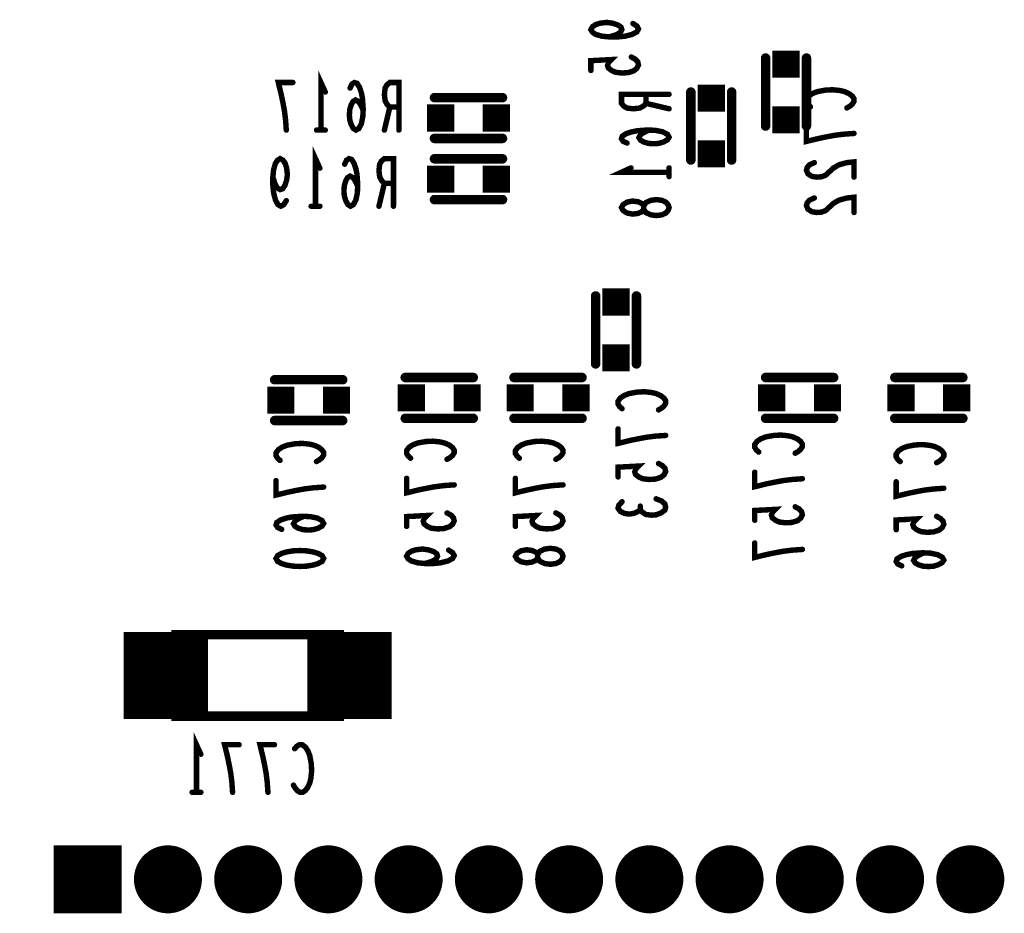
# Model space of a CAD drawing. Extents: x 0 to 8.86, y -3.29 to 6.3.
# Tile 95 of 129: x 7.33 to 8.05, y 3.07 to 3.73. Entities that reach past the tile are written whole.
import ezdxf

# ---------------------------------------------------------------- set-up
doc = ezdxf.new("R2010")
doc.units = 0
doc.layers.get('0').update_dxf_attribs({"color": 3, "linetype": 'CONTINUOUS'})

# ---------------------------------------------------------------- blocks, each defined once
blk = doc.blocks.new('PAD_R1')
at = {"const_width": 0.5}
blk.add_lwpolyline([(0.25, 0, 1), (-0.25, 0, 1)], format="xyb", close=True, dxfattribs=at)
blk = doc.blocks.new('PAD_S1')
at = {"const_width": 1}
blk.add_lwpolyline([(-0.5, 0), (0.5, 0)], dxfattribs=at)

msp = doc.modelspace()

# ---------------------------------------------------------------- linework, layer by layer
for points, const_width in [([(7.77592, 3.72953), (7.77883, 3.72767), (7.78, 3.72553), (7.77883, 3.7234), (7.77533, 3.72153), (7.77008, 3.7202), (7.76483, 3.71967), (7.75842, 3.71967), (7.75317, 3.7202), (7.7485, 3.72153), (7.74617, 3.72313), (7.745, 3.725), (7.74617, 3.72713), (7.7485, 3.72873), (7.752, 3.7298), (7.75667, 3.73033), (7.76075, 3.7298), (7.76483, 3.72847), (7.76717, 3.72687), (7.76775, 3.725), (7.76658, 3.72287), (7.76367, 3.72127), (7.75842, 3.71967)], 0.004), ([(7.8735, 3.65413), (7.8735, 3.70413)], 0.007), ([(7.8735, 3.65413), (7.8735, 3.70413)], 0.007), ([(7.9035, 3.65413), (7.9035, 3.70413)], 0.007), ([(7.9035, 3.65413), (7.9035, 3.70413)], 0.007), ([(7.77475, 3.70487), (7.77767, 3.70327), (7.77942, 3.7014), (7.78, 3.699), (7.77883, 3.6966), (7.7765, 3.69473), (7.77242, 3.6934), (7.76775, 3.69313), (7.76308, 3.69367), (7.76017, 3.695), (7.75783, 3.69687), (7.75725, 3.69873), (7.75783, 3.7006), (7.76017, 3.703), (7.745, 3.7022), (7.745, 3.695)], 0.004), ([(7.5465, 3.65113), (7.5465, 3.68613), (7.5497, 3.67913)], 0.004), ([(7.52103, 3.65113), (7.5205, 3.65871), (7.5197, 3.66513), (7.51863, 3.67096), (7.5173, 3.67738), (7.51517, 3.68613), (7.52583, 3.68613)], 0.004), ([(7.57757, 3.66571), (7.5757, 3.6698), (7.5741, 3.67213), (7.57197, 3.6733), (7.5701, 3.67213), (7.56877, 3.6698), (7.5677, 3.6663), (7.56743, 3.66221), (7.5677, 3.65871), (7.56877, 3.65521), (7.57037, 3.6523), (7.57223, 3.65113), (7.57437, 3.6523), (7.57623, 3.6558), (7.5773, 3.66105), (7.57757, 3.66688), (7.57703, 3.67446), (7.57623, 3.67855), (7.5749, 3.68263), (7.57303, 3.68555), (7.57117, 3.68613), (7.5693, 3.68496), (7.56797, 3.68205)], 0.004), ([(7.60383, 3.65113), (7.60383, 3.68613), (7.59717, 3.68613), (7.59503, 3.68438), (7.5937, 3.68205), (7.59317, 3.67738), (7.5937, 3.67271), (7.5953, 3.6698), (7.59717, 3.66805), (7.60383, 3.66805)], 0.004), ([(7.63, 3.675), (7.68, 3.675)], 0.007), ([(7.63, 3.675), (7.68, 3.675)], 0.007), ([(7.8025, 3.67746), (7.7675, 3.67746), (7.7675, 3.6708), (7.76925, 3.66866), (7.77158, 3.66733), (7.77625, 3.6668), (7.78092, 3.66733), (7.78383, 3.66893), (7.78558, 3.6708), (7.78558, 3.67746)], 0.004), ([(7.8185, 3.62913), (7.8185, 3.67913)], 0.007), ([(7.8185, 3.62913), (7.8185, 3.67913)], 0.007), ([(7.8485, 3.62913), (7.8485, 3.67913)], 0.007), ([(7.8485, 3.62913), (7.8485, 3.67913)], 0.007), ([(7.90642, 3.66826), (7.90467, 3.66986), (7.9035, 3.67173), (7.9035, 3.67386), (7.90525, 3.67626), (7.90817, 3.67813), (7.91167, 3.67946), (7.9175, 3.68053), (7.92275, 3.6808), (7.928, 3.68026), (7.9315, 3.67946), (7.935, 3.67786), (7.93733, 3.676), (7.9385, 3.67413), (7.9385, 3.67226), (7.93733, 3.6704), (7.93558, 3.6688), (7.93325, 3.66746)], 0.004), ([(7.78558, 3.6708), (7.8025, 3.6668)], 0.004), ([(7.59717, 3.66805), (7.59317, 3.65113)], 0.004), ([(7.5497, 3.65113), (7.5433, 3.65113)], 0.004), ([(7.78792, 3.6512), (7.78383, 3.64933), (7.7815, 3.64773), (7.78033, 3.6456), (7.7815, 3.64373), (7.78383, 3.6424), (7.78733, 3.64133), (7.79142, 3.64106), (7.79492, 3.64133), (7.79842, 3.6424), (7.80133, 3.644), (7.8025, 3.64586), (7.80133, 3.648), (7.79783, 3.64986), (7.79258, 3.65093), (7.78675, 3.6512), (7.77917, 3.65066), (7.77508, 3.64986), (7.771, 3.64853), (7.76808, 3.64666), (7.7675, 3.6448), (7.76867, 3.64293), (7.77158, 3.6416)], 0.004), ([(7.9385, 3.64866), (7.93092, 3.64813), (7.9245, 3.64733), (7.91867, 3.64626), (7.91225, 3.64493), (7.9035, 3.6428), (7.9035, 3.65346)], 0.004), ([(7.63, 3.645), (7.68, 3.645)], 0.007), ([(7.63, 3.645), (7.68, 3.645)], 0.007), ([(7.5425, 3.59513), (7.5425, 3.63013), (7.5457, 3.62313)], 0.004), ([(7.52103, 3.59921), (7.51917, 3.5963), (7.51703, 3.59513), (7.5149, 3.5963), (7.51303, 3.5998), (7.5117, 3.60505), (7.51117, 3.6103), (7.51117, 3.61671), (7.5117, 3.62196), (7.51303, 3.62663), (7.51463, 3.62896), (7.5165, 3.63013), (7.51863, 3.62896), (7.52023, 3.62663), (7.5213, 3.62313), (7.52183, 3.61846), (7.5213, 3.61438), (7.51997, 3.6103), (7.51837, 3.60796), (7.5165, 3.60738), (7.51437, 3.60855), (7.51277, 3.61146), (7.51117, 3.61671)], 0.004), ([(7.57357, 3.60971), (7.5717, 3.6138), (7.5701, 3.61613), (7.56797, 3.6173), (7.5661, 3.61613), (7.56477, 3.6138), (7.5637, 3.6103), (7.56343, 3.60621), (7.5637, 3.60271), (7.56477, 3.59921), (7.56637, 3.5963), (7.56823, 3.59513), (7.57037, 3.5963), (7.57223, 3.5998), (7.5733, 3.60505), (7.57357, 3.61088), (7.57303, 3.61846), (7.57223, 3.62255), (7.5709, 3.62663), (7.56903, 3.62955), (7.56717, 3.63013), (7.5653, 3.62896), (7.56397, 3.62605)], 0.004), ([(7.59983, 3.59513), (7.59983, 3.63013), (7.59317, 3.63013), (7.59103, 3.62838), (7.5897, 3.62605), (7.58917, 3.62138), (7.5897, 3.61671), (7.5913, 3.6138), (7.59317, 3.61205), (7.59983, 3.61205)], 0.004), ([(7.63, 3.63), (7.68, 3.63)], 0.007), ([(7.63, 3.63), (7.68, 3.63)], 0.007), ([(7.90933, 3.6272), (7.90583, 3.6256), (7.90408, 3.62373), (7.9035, 3.6216), (7.90467, 3.61893), (7.90758, 3.61706), (7.91108, 3.61653), (7.91458, 3.6168), (7.9175, 3.61786), (7.92333, 3.6232), (7.92742, 3.6256), (7.93325, 3.6272), (7.9385, 3.62773), (7.9385, 3.61653)], 0.004), ([(7.8025, 3.62013), (7.7675, 3.62013), (7.7745, 3.62333)], 0.004), ([(7.8025, 3.62333), (7.8025, 3.61693)], 0.004), ([(7.59317, 3.61205), (7.58917, 3.59513)], 0.004), ([(7.63, 3.6), (7.68, 3.6)], 0.007), ([(7.63, 3.6), (7.68, 3.6)], 0.007), ([(7.90933, 3.6012), (7.90583, 3.5996), (7.90408, 3.59773), (7.9035, 3.5956), (7.90467, 3.59293), (7.90758, 3.59106), (7.91108, 3.59053), (7.91458, 3.5908), (7.9175, 3.59186), (7.92333, 3.5972), (7.92742, 3.5996), (7.93325, 3.6012), (7.9385, 3.60173), (7.9385, 3.59053)], 0.004), ([(7.5457, 3.59513), (7.5393, 3.59513)], 0.004), ([(7.7485, 3.52913), (7.7485, 3.47913)], 0.007), ([(7.7485, 3.52913), (7.7485, 3.47913)], 0.007), ([(7.7785, 3.52913), (7.7785, 3.47913)], 0.007), ([(7.7785, 3.52913), (7.7785, 3.47913)], 0.007), ([(7.5125, 3.4675), (7.5625, 3.4675)], 0.007), ([(7.5125, 3.4675), (7.5625, 3.4675)], 0.007), ([(7.6085, 3.46913), (7.6585, 3.46913)], 0.007), ([(7.6085, 3.46913), (7.6585, 3.46913)], 0.007), ([(7.6885, 3.46913), (7.7385, 3.46913)], 0.007), ([(7.6885, 3.46913), (7.7385, 3.46913)], 0.007), ([(7.8735, 3.46913), (7.9235, 3.46913)], 0.007), ([(7.8735, 3.46913), (7.9235, 3.46913)], 0.007), ([(8.0185, 3.46913), (7.9685, 3.46913)], 0.007), ([(8.0185, 3.46913), (7.9685, 3.46913)], 0.007), ([(7.76792, 3.44613), (7.76617, 3.44773), (7.765, 3.4496), (7.765, 3.45173), (7.76675, 3.45413), (7.76967, 3.456), (7.77317, 3.45733), (7.779, 3.4584), (7.78425, 3.45867), (7.7895, 3.45813), (7.793, 3.45733), (7.7965, 3.45573), (7.79883, 3.45387), (7.8, 3.452), (7.8, 3.45013), (7.79883, 3.44827), (7.79708, 3.44667), (7.79475, 3.44533)], 0.004), ([(7.5125, 3.4375), (7.5625, 3.4375)], 0.007), ([(7.5125, 3.4375), (7.5625, 3.4375)], 0.007), ([(7.6085, 3.43913), (7.6585, 3.43913)], 0.007), ([(7.6085, 3.43913), (7.6585, 3.43913)], 0.007), ([(7.6885, 3.43913), (7.7385, 3.43913)], 0.007), ([(7.6885, 3.43913), (7.7385, 3.43913)], 0.007), ([(7.8735, 3.43913), (7.9235, 3.43913)], 0.007), ([(7.8735, 3.43913), (7.9235, 3.43913)], 0.007), ([(8.0185, 3.43913), (7.9685, 3.43913)], 0.007), ([(8.0185, 3.43913), (7.9685, 3.43913)], 0.007), ([(7.8, 3.42653), (7.79242, 3.426), (7.786, 3.4252), (7.78017, 3.42413), (7.77375, 3.4228), (7.765, 3.42067), (7.765, 3.43133)], 0.004), ([(7.86842, 3.41426), (7.86667, 3.41586), (7.8655, 3.41773), (7.8655, 3.41986), (7.86725, 3.42226), (7.87017, 3.42413), (7.87367, 3.42546), (7.8795, 3.42653), (7.88475, 3.4268), (7.89, 3.42626), (7.8935, 3.42546), (7.897, 3.42386), (7.89933, 3.422), (7.9005, 3.42013), (7.9005, 3.41826), (7.89933, 3.4164), (7.89758, 3.4148), (7.89525, 3.41346)], 0.004), ([(7.51642, 3.40813), (7.51467, 3.40973), (7.5135, 3.4116), (7.5135, 3.41373), (7.51525, 3.41613), (7.51817, 3.418), (7.52167, 3.41933), (7.5275, 3.4204), (7.53275, 3.42067), (7.538, 3.42013), (7.5415, 3.41933), (7.545, 3.41773), (7.54733, 3.41587), (7.5485, 3.414), (7.5485, 3.41213), (7.54733, 3.41027), (7.54558, 3.40867), (7.54325, 3.40733)], 0.004), ([(7.61242, 3.40976), (7.61067, 3.41136), (7.6095, 3.41323), (7.6095, 3.41536), (7.61125, 3.41776), (7.61417, 3.41963), (7.61767, 3.42096), (7.6235, 3.42203), (7.62875, 3.4223), (7.634, 3.42176), (7.6375, 3.42096), (7.641, 3.41936), (7.64333, 3.4175), (7.6445, 3.41563), (7.6445, 3.41376), (7.64333, 3.4119), (7.64158, 3.4103), (7.63925, 3.40896)], 0.004), ([(7.69242, 3.40976), (7.69067, 3.41136), (7.6895, 3.41323), (7.6895, 3.41536), (7.69125, 3.41776), (7.69417, 3.41963), (7.69767, 3.42096), (7.7035, 3.42203), (7.70875, 3.4223), (7.714, 3.42176), (7.7175, 3.42096), (7.721, 3.41936), (7.72333, 3.4175), (7.7245, 3.41563), (7.7245, 3.41376), (7.72333, 3.4119), (7.72158, 3.4103), (7.71925, 3.40896)], 0.004), ([(7.97242, 3.40726), (7.97067, 3.40886), (7.9695, 3.41073), (7.9695, 3.41286), (7.97125, 3.41526), (7.97417, 3.41713), (7.97767, 3.41846), (7.9835, 3.41953), (7.98875, 3.4198), (7.994, 3.41926), (7.9975, 3.41846), (8.001, 3.41686), (8.00333, 3.415), (8.0045, 3.41313), (8.0045, 3.41126), (8.00333, 3.4094), (8.00158, 3.4078), (7.99925, 3.40646)], 0.004), ([(7.79475, 3.40587), (7.79767, 3.40427), (7.79942, 3.4024), (7.8, 3.4), (7.79883, 3.3976), (7.7965, 3.39573), (7.79242, 3.3944), (7.78775, 3.39413), (7.78308, 3.39467), (7.78017, 3.396), (7.77783, 3.39787), (7.77725, 3.39973), (7.77783, 3.4016), (7.78017, 3.404), (7.765, 3.4032), (7.765, 3.396)], 0.004), ([(7.6445, 3.39016), (7.63692, 3.38963), (7.6305, 3.38883), (7.62467, 3.38776), (7.61825, 3.38643), (7.6095, 3.3843), (7.6095, 3.39496)], 0.004), ([(7.7245, 3.39016), (7.71692, 3.38963), (7.7105, 3.38883), (7.70467, 3.38776), (7.69825, 3.38643), (7.6895, 3.3843), (7.6895, 3.39496)], 0.004), ([(7.9005, 3.39466), (7.89292, 3.39413), (7.8865, 3.39333), (7.88067, 3.39226), (7.87425, 3.39093), (7.8655, 3.3888), (7.8655, 3.39946)], 0.004), ([(7.5485, 3.38853), (7.54092, 3.388), (7.5345, 3.3872), (7.52867, 3.38613), (7.52225, 3.3848), (7.5135, 3.38267), (7.5135, 3.39333)], 0.004), ([(8.0045, 3.38766), (7.99692, 3.38713), (7.9905, 3.38633), (7.98467, 3.38526), (7.97825, 3.38393), (7.9695, 3.3818), (7.9695, 3.39246)], 0.004), ([(7.793, 3.37987), (7.79708, 3.37827), (7.79942, 3.37613), (7.8, 3.37373), (7.79942, 3.3716), (7.7965, 3.36947), (7.793, 3.36813), (7.7895, 3.36787), (7.78542, 3.3684), (7.7825, 3.37027), (7.78133, 3.37213), (7.78133, 3.37453)], 0.004), ([(7.78133, 3.37213), (7.77958, 3.37053), (7.77667, 3.3692), (7.77317, 3.36867), (7.76967, 3.3692), (7.76675, 3.37053), (7.765, 3.37293), (7.76558, 3.37533), (7.76792, 3.37773)], 0.004), ([(7.89525, 3.374), (7.89817, 3.3724), (7.89992, 3.37053), (7.9005, 3.36813), (7.89933, 3.36573), (7.897, 3.36386), (7.89292, 3.36253), (7.88825, 3.36226), (7.88358, 3.3628), (7.88067, 3.36413), (7.87833, 3.366), (7.87775, 3.36786), (7.87833, 3.36973), (7.88067, 3.37213), (7.8655, 3.37133), (7.8655, 3.36413)], 0.004), ([(7.53392, 3.36707), (7.52983, 3.3652), (7.5275, 3.3636), (7.52633, 3.36147), (7.5275, 3.3596), (7.52983, 3.35827), (7.53333, 3.3572), (7.53742, 3.35693), (7.54092, 3.3572), (7.54442, 3.35827), (7.54733, 3.35987), (7.5485, 3.36173), (7.54733, 3.36387), (7.54383, 3.36573), (7.53858, 3.3668), (7.53275, 3.36707), (7.52517, 3.36653), (7.52108, 3.36573), (7.517, 3.3644), (7.51408, 3.36253), (7.5135, 3.36067), (7.51467, 3.3588), (7.51758, 3.35747)], 0.004), ([(7.63925, 3.3695), (7.64217, 3.3679), (7.64392, 3.36603), (7.6445, 3.36363), (7.64333, 3.36123), (7.641, 3.35936), (7.63692, 3.35803), (7.63225, 3.35776), (7.62758, 3.3583), (7.62467, 3.35963), (7.62233, 3.3615), (7.62175, 3.36336), (7.62233, 3.36523), (7.62467, 3.36763), (7.6095, 3.36683), (7.6095, 3.35963)], 0.004), ([(7.71925, 3.3695), (7.72217, 3.3679), (7.72392, 3.36603), (7.7245, 3.36363), (7.72333, 3.36123), (7.721, 3.35936), (7.71692, 3.35803), (7.71225, 3.35776), (7.70758, 3.3583), (7.70467, 3.35963), (7.70233, 3.3615), (7.70175, 3.36336), (7.70233, 3.36523), (7.70467, 3.36763), (7.6895, 3.36683), (7.6895, 3.35963)], 0.004), ([(7.99925, 3.367), (8.00217, 3.3654), (8.00392, 3.36353), (8.0045, 3.36113), (8.00333, 3.35873), (8.001, 3.35686), (7.99692, 3.35553), (7.99225, 3.35526), (7.98758, 3.3558), (7.98467, 3.35713), (7.98233, 3.359), (7.98175, 3.36086), (7.98233, 3.36273), (7.98467, 3.36513), (7.9695, 3.36433), (7.9695, 3.35713)], 0.004), ([(7.64042, 3.34216), (7.64333, 3.3403), (7.6445, 3.33816), (7.64333, 3.33603), (7.63983, 3.33416), (7.63458, 3.33283), (7.62933, 3.3323), (7.62292, 3.3323), (7.61767, 3.33283), (7.613, 3.33416), (7.61067, 3.33576), (7.6095, 3.33763), (7.61067, 3.33976), (7.613, 3.34136), (7.6165, 3.34243), (7.62117, 3.34296), (7.62525, 3.34243), (7.62933, 3.3411), (7.63167, 3.3395), (7.63225, 3.33763), (7.63108, 3.3355), (7.62817, 3.3339), (7.62292, 3.3323)], 0.004), ([(7.9005, 3.34266), (7.89292, 3.34213), (7.8865, 3.34133), (7.88067, 3.34026), (7.87425, 3.33893), (7.8655, 3.3368), (7.8655, 3.34746)], 0.004), ([(7.98992, 3.3402), (7.98583, 3.33833), (7.9835, 3.33673), (7.98233, 3.3346), (7.9835, 3.33273), (7.98583, 3.3314), (7.98933, 3.33033), (7.99342, 3.33006), (7.99692, 3.33033), (8.00042, 3.3314), (8.00333, 3.333), (8.0045, 3.33486), (8.00333, 3.337), (7.99983, 3.33886), (7.99458, 3.33993), (7.98875, 3.3402), (7.98117, 3.33966), (7.97708, 3.33886), (7.973, 3.33753), (7.97008, 3.33566), (7.9695, 3.3338), (7.97067, 3.33193), (7.97358, 3.3306)], 0.004), ([(7.4325, 3.218), (7.4325, 3.282)], 0.062), ([(7.5675, 3.218), (7.5675, 3.282)], 0.062), ([(7.481, 3.28), (7.519, 3.28)], 0.007), ([(7.519, 3.22), (7.481, 3.22)], 0.007), ([(7.455, 3.164), (7.455, 3.199), (7.4582, 3.192)], 0.004), ([(7.48153, 3.164), (7.481, 3.17158), (7.4802, 3.178), (7.47913, 3.18383), (7.4778, 3.19025), (7.47567, 3.199), (7.48633, 3.199)], 0.004), ([(7.50753, 3.164), (7.507, 3.17158), (7.5062, 3.178), (7.50513, 3.18383), (7.5038, 3.19025), (7.50167, 3.199), (7.51233, 3.199)], 0.004), ([(7.52713, 3.19608), (7.52873, 3.19783), (7.5306, 3.199), (7.53273, 3.199), (7.53513, 3.19725), (7.537, 3.19433), (7.53833, 3.19083), (7.5394, 3.185), (7.53967, 3.17975), (7.53913, 3.1745), (7.53833, 3.171), (7.53673, 3.1675), (7.53487, 3.16517), (7.533, 3.164), (7.53113, 3.164), (7.52927, 3.16517), (7.52767, 3.16692), (7.52633, 3.16925)], 0.004), ([(7.4582, 3.164), (7.4518, 3.164)], 0.004)]:
    msp.add_lwpolyline(points, dxfattribs=dict(const_width=const_width))
for points, const_width in [([(7.8025, 3.59413), (7.80192, 3.59226), (7.80017, 3.59013), (7.79725, 3.5888), (7.79317, 3.58826), (7.78908, 3.5888), (7.78558, 3.5904), (7.78383, 3.5928), (7.78383, 3.59546), (7.78267, 3.59706), (7.77975, 3.5984), (7.77567, 3.59893), (7.77158, 3.59813), (7.76867, 3.59626), (7.7675, 3.59413), (7.76867, 3.592), (7.77158, 3.59013), (7.77567, 3.58933), (7.77975, 3.58986), (7.78267, 3.5912), (7.78383, 3.5928), (7.78383, 3.59546), (7.78558, 3.59786), (7.78908, 3.59946), (7.79317, 3.6), (7.79725, 3.59946), (7.80017, 3.59813), (7.80192, 3.596)], 0.004), ([(7.7245, 3.33763), (7.72392, 3.33576), (7.72217, 3.33363), (7.71925, 3.3323), (7.71517, 3.33176), (7.71108, 3.3323), (7.70758, 3.3339), (7.70583, 3.3363), (7.70583, 3.33896), (7.70467, 3.34056), (7.70175, 3.3419), (7.69767, 3.34243), (7.69358, 3.34163), (7.69067, 3.33976), (7.6895, 3.33763), (7.69067, 3.3355), (7.69358, 3.33363), (7.69767, 3.33283), (7.70175, 3.33336), (7.70467, 3.3347), (7.70583, 3.3363), (7.70583, 3.33896), (7.70758, 3.34136), (7.71108, 3.34296), (7.71517, 3.3435), (7.71925, 3.34296), (7.72217, 3.34163), (7.72392, 3.3395)], 0.004), ([(7.5135, 3.336), (7.51467, 3.33813), (7.51758, 3.33973), (7.52108, 3.3408), (7.52575, 3.3416), (7.531, 3.34187), (7.53625, 3.3416), (7.54092, 3.3408), (7.54442, 3.33973), (7.54733, 3.33813), (7.5485, 3.336), (7.54733, 3.33387), (7.54442, 3.33227), (7.54092, 3.3312), (7.53625, 3.3304), (7.531, 3.33013), (7.52575, 3.3304), (7.52108, 3.3312), (7.51758, 3.33227), (7.51467, 3.33387)], 0.004), ([(7.44, 3.28), (7.56, 3.28), (7.56, 3.22), (7.44, 3.22)], 0.007)]:
    msp.add_lwpolyline(points, close=True, dxfattribs=dict(const_width=const_width))

# ---------------------------------------------------------------- block references
for name, p, xscale, yscale in [('PAD_R1', (7.77592, 3.72953), 0.004, 0.004), ('PAD_R1', (7.75842, 3.71967), 0.004, 0.004), ('PAD_S1', (7.8885, 3.69963), 0.02, 0.02), ('PAD_R1', (7.8735, 3.70413), 0.007, 0.007), ('PAD_R1', (7.8735, 3.70413), 0.007, 0.007), ('PAD_R1', (7.9035, 3.70413), 0.007, 0.007), ('PAD_R1', (7.9035, 3.70413), 0.007, 0.007), ('PAD_R1', (7.77475, 3.70487), 0.004, 0.004), ('PAD_R1', (7.745, 3.695), 0.004, 0.004), ('PAD_R1', (7.52583, 3.68613), 0.004, 0.004), ('PAD_R1', (7.5497, 3.67913), 0.004, 0.004), ('PAD_R1', (7.56797, 3.68205), 0.004, 0.004), ('PAD_R1', (7.63, 3.675), 0.007, 0.007), ('PAD_R1', (7.63, 3.675), 0.007, 0.007), ('PAD_R1', (7.68, 3.675), 0.007, 0.007), ('PAD_R1', (7.68, 3.675), 0.007, 0.007), ('PAD_R1', (7.78558, 3.67746), 0.004, 0.004), ('PAD_R1', (7.8025, 3.67746), 0.004, 0.004), ('PAD_S1', (7.8335, 3.67463), 0.02, 0.02), ('PAD_R1', (7.8185, 3.67913), 0.007, 0.007), ('PAD_R1', (7.8185, 3.67913), 0.007, 0.007), ('PAD_R1', (7.8485, 3.67913), 0.007, 0.007), ('PAD_R1', (7.8485, 3.67913), 0.007, 0.007), ('PAD_R1', (7.78558, 3.6708), 0.004, 0.004), ('PAD_R1', (7.57757, 3.66571), 0.004, 0.004), ('PAD_R1', (7.59717, 3.66805), 0.004, 0.004), ('PAD_R1', (7.60383, 3.66805), 0.004, 0.004), ('PAD_S1', (7.6345, 3.66), 0.02, 0.02), ('PAD_S1', (7.6755, 3.66), 0.02, 0.02), ('PAD_R1', (7.8025, 3.6668), 0.004, 0.004), ('PAD_S1', (7.8885, 3.65863), 0.02, 0.02), ('PAD_R1', (7.90642, 3.66826), 0.004, 0.004), ('PAD_R1', (7.93325, 3.66746), 0.004, 0.004), ('PAD_R1', (7.8735, 3.65413), 0.007, 0.007), ('PAD_R1', (7.8735, 3.65413), 0.007, 0.007), ('PAD_R1', (7.9035, 3.65413), 0.007, 0.007), ('PAD_R1', (7.9035, 3.65413), 0.007, 0.007), ('PAD_R1', (7.52103, 3.65113), 0.004, 0.004), ('PAD_R1', (7.5433, 3.65113), 0.004, 0.004), ('PAD_R1', (7.5465, 3.65113), 0.004, 0.004), ('PAD_R1', (7.5497, 3.65113), 0.004, 0.004), ('PAD_R1', (7.59317, 3.65113), 0.004, 0.004), ('PAD_R1', (7.60383, 3.65113), 0.004, 0.004), ('PAD_R1', (7.78792, 3.6512), 0.004, 0.004), ('PAD_R1', (7.9035, 3.65346), 0.004, 0.004), ('PAD_R1', (7.9385, 3.64866), 0.004, 0.004), ('PAD_R1', (7.63, 3.645), 0.007, 0.007), ('PAD_R1', (7.63, 3.645), 0.007, 0.007), ('PAD_R1', (7.68, 3.645), 0.007, 0.007), ('PAD_R1', (7.68, 3.645), 0.007, 0.007), ('PAD_R1', (7.77158, 3.6416), 0.004, 0.004), ('PAD_S1', (7.8335, 3.63363), 0.02, 0.02), ('PAD_R1', (7.56397, 3.62605), 0.004, 0.004), ('PAD_R1', (7.63, 3.63), 0.007, 0.007), ('PAD_R1', (7.63, 3.63), 0.007, 0.007), ('PAD_R1', (7.68, 3.63), 0.007, 0.007), ('PAD_R1', (7.68, 3.63), 0.007, 0.007), ('PAD_R1', (7.8185, 3.62913), 0.007, 0.007), ('PAD_R1', (7.8185, 3.62913), 0.007, 0.007), ('PAD_R1', (7.8485, 3.62913), 0.007, 0.007), ('PAD_R1', (7.8485, 3.62913), 0.007, 0.007), ('PAD_R1', (7.90933, 3.6272), 0.004, 0.004), ('PAD_R1', (7.5457, 3.62313), 0.004, 0.004), ('PAD_S1', (7.6345, 3.615), 0.02, 0.02), ('PAD_S1', (7.6755, 3.615), 0.02, 0.02), ('PAD_R1', (7.7745, 3.62333), 0.004, 0.004), ('PAD_R1', (7.8025, 3.62333), 0.004, 0.004), ('PAD_R1', (7.8025, 3.62013), 0.004, 0.004), ('PAD_R1', (7.51117, 3.61671), 0.004, 0.004), ('PAD_R1', (7.59317, 3.61205), 0.004, 0.004), ('PAD_R1', (7.59983, 3.61205), 0.004, 0.004), ('PAD_R1', (7.8025, 3.61693), 0.004, 0.004), ('PAD_R1', (7.9385, 3.61653), 0.004, 0.004), ('PAD_R1', (7.57357, 3.60971), 0.004, 0.004), ('PAD_R1', (7.52103, 3.59921), 0.004, 0.004), ('PAD_R1', (7.63, 3.6), 0.007, 0.007), ('PAD_R1', (7.63, 3.6), 0.007, 0.007), ('PAD_R1', (7.68, 3.6), 0.007, 0.007), ('PAD_R1', (7.68, 3.6), 0.007, 0.007), ('PAD_R1', (7.90933, 3.6012), 0.004, 0.004), ('PAD_R1', (7.5393, 3.59513), 0.004, 0.004), ('PAD_R1', (7.5425, 3.59513), 0.004, 0.004), ('PAD_R1', (7.5457, 3.59513), 0.004, 0.004), ('PAD_R1', (7.58917, 3.59513), 0.004, 0.004), ('PAD_R1', (7.59983, 3.59513), 0.004, 0.004), ('PAD_R1', (7.9385, 3.59053), 0.004, 0.004), ('PAD_S1', (7.7635, 3.52463), 0.02, 0.02), ('PAD_R1', (7.7485, 3.52913), 0.007, 0.007), ('PAD_R1', (7.7485, 3.52913), 0.007, 0.007), ('PAD_R1', (7.7785, 3.52913), 0.007, 0.007), ('PAD_R1', (7.7785, 3.52913), 0.007, 0.007), ('PAD_S1', (7.7635, 3.48363), 0.02, 0.02), ('PAD_R1', (7.7485, 3.47913), 0.007, 0.007), ('PAD_R1', (7.7485, 3.47913), 0.007, 0.007), ('PAD_R1', (7.7785, 3.47913), 0.007, 0.007), ('PAD_R1', (7.7785, 3.47913), 0.007, 0.007), ('PAD_R1', (7.5125, 3.4675), 0.007, 0.007), ('PAD_R1', (7.5125, 3.4675), 0.007, 0.007), ('PAD_R1', (7.5625, 3.4675), 0.007, 0.007), ('PAD_R1', (7.5625, 3.4675), 0.007, 0.007), ('PAD_R1', (7.6085, 3.46913), 0.007, 0.007), ('PAD_R1', (7.6085, 3.46913), 0.007, 0.007), ('PAD_R1', (7.6585, 3.46913), 0.007, 0.007), ('PAD_R1', (7.6585, 3.46913), 0.007, 0.007), ('PAD_R1', (7.6885, 3.46913), 0.007, 0.007), ('PAD_R1', (7.6885, 3.46913), 0.007, 0.007), ('PAD_R1', (7.7385, 3.46913), 0.007, 0.007), ('PAD_R1', (7.7385, 3.46913), 0.007, 0.007), ('PAD_R1', (7.8735, 3.46913), 0.007, 0.007), ('PAD_R1', (7.8735, 3.46913), 0.007, 0.007), ('PAD_R1', (7.9235, 3.46913), 0.007, 0.007), ('PAD_R1', (7.9235, 3.46913), 0.007, 0.007), ('PAD_R1', (7.9685, 3.46913), 0.007, 0.007), ('PAD_R1', (7.9685, 3.46913), 0.007, 0.007), ('PAD_R1', (8.0185, 3.46913), 0.007, 0.007), ('PAD_R1', (8.0185, 3.46913), 0.007, 0.007), ('PAD_S1', (7.517, 3.4525), 0.02, 0.02), ('PAD_S1', (7.558, 3.4525), 0.02, 0.02), ('PAD_S1', (7.613, 3.45413), 0.02, 0.02), ('PAD_S1', (7.654, 3.45413), 0.02, 0.02), ('PAD_S1', (7.693, 3.45413), 0.02, 0.02), ('PAD_S1', (7.734, 3.45413), 0.02, 0.02), ('PAD_S1', (7.878, 3.45413), 0.02, 0.02), ('PAD_S1', (7.919, 3.45413), 0.02, 0.02), ('PAD_S1', (7.973, 3.45413), 0.02, 0.02), ('PAD_S1', (8.014, 3.45413), 0.02, 0.02), ('PAD_R1', (7.76792, 3.44613), 0.004, 0.004), ('PAD_R1', (7.79475, 3.44533), 0.004, 0.004), ('PAD_R1', (7.5125, 3.4375), 0.007, 0.007), ('PAD_R1', (7.5125, 3.4375), 0.007, 0.007), ('PAD_R1', (7.5625, 3.4375), 0.007, 0.007), ('PAD_R1', (7.5625, 3.4375), 0.007, 0.007), ('PAD_R1', (7.6085, 3.43913), 0.007, 0.007), ('PAD_R1', (7.6085, 3.43913), 0.007, 0.007), ('PAD_R1', (7.6585, 3.43913), 0.007, 0.007), ('PAD_R1', (7.6585, 3.43913), 0.007, 0.007), ('PAD_R1', (7.6885, 3.43913), 0.007, 0.007), ('PAD_R1', (7.6885, 3.43913), 0.007, 0.007), ('PAD_R1', (7.7385, 3.43913), 0.007, 0.007), ('PAD_R1', (7.7385, 3.43913), 0.007, 0.007), ('PAD_R1', (7.8735, 3.43913), 0.007, 0.007), ('PAD_R1', (7.8735, 3.43913), 0.007, 0.007), ('PAD_R1', (7.9235, 3.43913), 0.007, 0.007), ('PAD_R1', (7.9235, 3.43913), 0.007, 0.007), ('PAD_R1', (7.9685, 3.43913), 0.007, 0.007), ('PAD_R1', (7.9685, 3.43913), 0.007, 0.007), ('PAD_R1', (8.0185, 3.43913), 0.007, 0.007), ('PAD_R1', (8.0185, 3.43913), 0.007, 0.007), ('PAD_R1', (7.765, 3.43133), 0.004, 0.004), ('PAD_R1', (7.8, 3.42653), 0.004, 0.004), ('PAD_R1', (7.51642, 3.40813), 0.004, 0.004), ('PAD_R1', (7.61242, 3.40976), 0.004, 0.004), ('PAD_R1', (7.63925, 3.40896), 0.004, 0.004), ('PAD_R1', (7.69242, 3.40976), 0.004, 0.004), ('PAD_R1', (7.71925, 3.40896), 0.004, 0.004), ('PAD_R1', (7.86842, 3.41426), 0.004, 0.004), ('PAD_R1', (7.89525, 3.41346), 0.004, 0.004), ('PAD_R1', (7.54325, 3.40733), 0.004, 0.004), ('PAD_R1', (7.79475, 3.40587), 0.004, 0.004), ('PAD_R1', (7.97242, 3.40726), 0.004, 0.004), ('PAD_R1', (7.99925, 3.40646), 0.004, 0.004), ('PAD_R1', (7.6095, 3.39496), 0.004, 0.004), ('PAD_R1', (7.6895, 3.39496), 0.004, 0.004), ('PAD_R1', (7.765, 3.396), 0.004, 0.004), ('PAD_R1', (7.8655, 3.39946), 0.004, 0.004), ('PAD_R1', (7.9005, 3.39466), 0.004, 0.004), ('PAD_R1', (7.5135, 3.39333), 0.004, 0.004), ('PAD_R1', (7.5485, 3.38853), 0.004, 0.004), ('PAD_R1', (7.6445, 3.39016), 0.004, 0.004), ('PAD_R1', (7.7245, 3.39016), 0.004, 0.004), ('PAD_R1', (7.9695, 3.39246), 0.004, 0.004), ('PAD_R1', (8.0045, 3.38766), 0.004, 0.004), ('PAD_R1', (7.793, 3.37987), 0.004, 0.004), ('PAD_R1', (7.76792, 3.37773), 0.004, 0.004), ('PAD_R1', (7.78133, 3.37453), 0.004, 0.004), ('PAD_R1', (7.78133, 3.37213), 0.004, 0.004), ('PAD_R1', (7.89525, 3.374), 0.004, 0.004), ('PAD_R1', (7.53392, 3.36707), 0.004, 0.004), ('PAD_R1', (7.63925, 3.3695), 0.004, 0.004), ('PAD_R1', (7.71925, 3.3695), 0.004, 0.004), ('PAD_R1', (7.99925, 3.367), 0.004, 0.004), ('PAD_R1', (7.51758, 3.35747), 0.004, 0.004), ('PAD_R1', (7.6095, 3.35963), 0.004, 0.004), ('PAD_R1', (7.6895, 3.35963), 0.004, 0.004), ('PAD_R1', (7.8655, 3.36413), 0.004, 0.004), ('PAD_R1', (7.9695, 3.35713), 0.004, 0.004), ('PAD_R1', (7.8655, 3.34746), 0.004, 0.004), ('PAD_R1', (7.64042, 3.34216), 0.004, 0.004), ('PAD_R1', (7.9005, 3.34266), 0.004, 0.004), ('PAD_R1', (7.98992, 3.3402), 0.004, 0.004), ('PAD_R1', (7.62292, 3.3323), 0.004, 0.004), ('PAD_R1', (7.97358, 3.3306), 0.004, 0.004), ('PAD_R1', (7.481, 3.28), 0.007, 0.007), ('PAD_R1', (7.519, 3.28), 0.007, 0.007), ('PAD_R1', (7.481, 3.22), 0.007, 0.007), ('PAD_R1', (7.519, 3.22), 0.007, 0.007), ('PAD_R1', (7.48633, 3.199), 0.004, 0.004), ('PAD_R1', (7.51233, 3.199), 0.004, 0.004), ('PAD_R1', (7.4582, 3.192), 0.004, 0.004), ('PAD_R1', (7.52713, 3.19608), 0.004, 0.004), ('PAD_R1', (7.52633, 3.16925), 0.004, 0.004), ('PAD_R1', (7.4518, 3.164), 0.004, 0.004), ('PAD_R1', (7.455, 3.164), 0.004, 0.004), ('PAD_R1', (7.4582, 3.164), 0.004, 0.004), ('PAD_R1', (7.48153, 3.164), 0.004, 0.004), ('PAD_R1', (7.50753, 3.164), 0.004, 0.004), ('PAD_S1', (7.375, 3.1), 0.05, 0.05), ('PAD_R1', (7.434, 3.1), 0.05, 0.05), ('PAD_R1', (7.493, 3.1), 0.05, 0.05), ('PAD_R1', (7.552, 3.1), 0.05, 0.05), ('PAD_R1', (7.611, 3.1), 0.05, 0.05), ('PAD_R1', (7.67, 3.1), 0.05, 0.05), ('PAD_R1', (7.729, 3.1), 0.05, 0.05), ('PAD_R1', (7.788, 3.1), 0.05, 0.05), ('PAD_R1', (7.847, 3.1), 0.05, 0.05), ('PAD_R1', (7.906, 3.1), 0.05, 0.05), ('PAD_R1', (7.965, 3.1), 0.05, 0.05), ('PAD_R1', (8.024, 3.1), 0.05, 0.05)]:
    msp.add_blockref(name, p, dxfattribs=dict(xscale=xscale, yscale=yscale))

doc.saveas('drawing.dxf')
